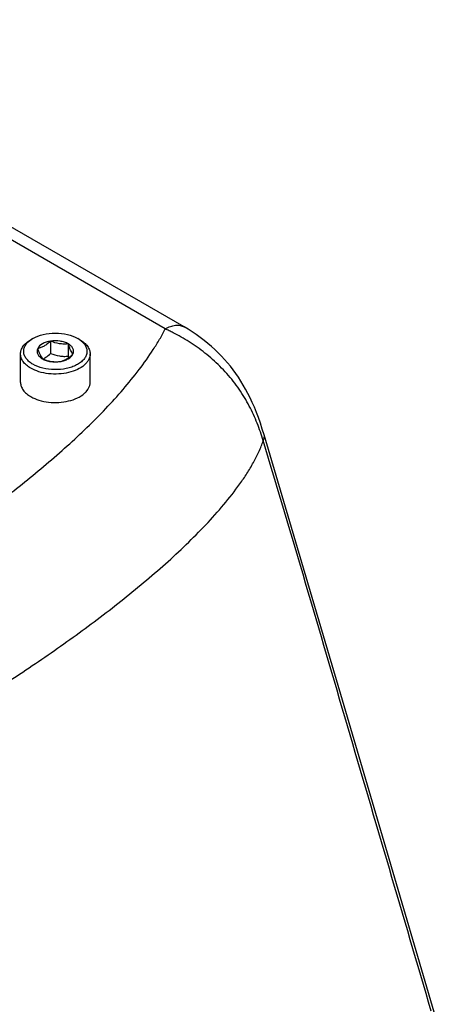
# Model space of a CAD drawing. Header units: millimetres. Extents: x 20 to 4180, y 42 to 2950.
# Tile 121 of 128: x 3585 to 3626, y 2453 to 2550. Entities that reach past the tile are written whole.
import ezdxf

# ---------------------------------------------------------------- set-up
doc = ezdxf.new("R2010")
doc.units = ezdxf.units.MM
doc.header["$LTSCALE"] = 231.275
doc.layers.add('DEFAULT_VBL19', color=7, linetype='CONTINUOUS')
doc.layers.add('TOP_ASM_PBL22', color=7, linetype='CONTINUOUS')

# ---------------------------------------------------------------- blocks, each defined once
blk = doc.blocks.new('TOP_ASM_PBL22', base_point=(3563.15, 2450.027))
at = {"layer": 'TOP_ASM_PBL22', "color": 7}
for p, q in [((3601.394, 2519.513), (3548.881, 2549.831)), ((3599.525, 2519.323), (3548.731, 2548.649)), ((3586.462, 2518.385), (3586.241, 2518.257)), ((3588.205, 2518.115), (3588.205, 2516.903)), ((3591.102, 2518.257), (3590.881, 2518.385)), ((3589.947, 2517.846), (3589.947, 2516.633)), ((3585.234, 2514.047), (3585.234, 2516.854)), ((3592.109, 2514.047), (3592.109, 2516.854))]:
    blk.add_line(p, q, dxfattribs=at)
for points in [[(3609.283, 2508.865), (3609.103, 2509.448), (3608.913, 2510.021), (3608.719, 2510.569), (3608.52, 2511.092), (3608.316, 2511.59), (3608.108, 2512.065), (3607.896, 2512.517), (3607.679, 2512.951), (3607.455, 2513.37), (3607.224, 2513.776), (3606.985, 2514.17), (3606.738, 2514.552), (3606.483, 2514.924), (3606.219, 2515.287), (3605.946, 2515.64), (3605.663, 2515.984), (3605.37, 2516.32), (3605.067, 2516.649), (3604.753, 2516.969), (3604.426, 2517.283), (3604.086, 2517.592), (3603.73, 2517.896), (3603.356, 2518.197), (3602.968, 2518.49), (3602.571, 2518.771), (3602.17, 2519.039), (3601.77, 2519.29), (3601.394, 2519.513)], [(3626.08, 2451.931), (3621.3, 2468.146), (3617.013, 2482.708), (3613.015, 2496.284), (3609.283, 2508.865)]]:
    blk.add_lwpolyline(points, dxfattribs=at)
for centre, radius, start, end in [((3586.341, 2518.542), 2.45, 296.74931, 300.01957), ((3599.464, 2519.734), 10.009, 198.04959, 198.87376)]:
    blk.add_arc(centre, radius, start, end, dxfattribs=at)
for points, knots in [([(3517.666, 2472.057), (3518.845, 2472.256), (3521.177, 2472.71), (3524.619, 2473.521), (3527.982, 2474.436), (3532.342, 2475.761), (3537.633, 2477.59), (3545.752, 2480.781), (3553.538, 2484.336), (3560.996, 2488.183), (3566.348, 2491.159), (3571.505, 2494.245), (3576.457, 2497.44), (3581.184, 2500.743), (3585.657, 2504.16), (3589.168, 2507.129), (3591.796, 2509.577), (3593.646, 2511.434), (3595.373, 2513.33), (3596.954, 2515.267), (3598.134, 2516.933), (3598.97, 2518.29), (3599.348, 2518.977), (3599.525, 2519.323)], [0, 0, 0, 0, 0.037183, 0.073813, 0.109916, 0.14553, 0.215465, 0.283876, 0.416702, 0.481306, 0.544753, 0.607039, 0.66812, 0.727911, 0.786285, 0.843059, 0.870762, 0.89794, 0.924528, 0.95045, 0.975628, 0.98792, 1, 1, 1, 1]), ([(3586.462, 2518.385), (3586.776, 2518.566), (3587.505, 2518.83), (3588.672, 2518.957), (3589.838, 2518.83), (3590.568, 2518.566), (3590.881, 2518.385)], [0, 0, 0, 0, 0.237217, 0.499998, 0.762781, 1, 1, 1, 1]), ([(3599.518, 2519.327), (3599.605, 2519.374), (3599.773, 2519.463), (3600.107, 2519.601), (3600.514, 2519.699), (3600.986, 2519.688), (3601.27, 2519.584), (3601.394, 2519.513)], [0, 0, 0, 0, 0.149536, 0.290299, 0.549067, 0.782157, 1, 1, 1, 1]), ([(3609.203, 2508.298), (3609.023, 2508.879), (3608.618, 2510.043), (3607.837, 2511.75), (3606.842, 2513.403), (3605.626, 2514.95), (3604.225, 2516.339), (3602.706, 2517.535), (3601.38, 2518.373), (3600.443, 2518.878), (3599.917, 2519.14), (3599.655, 2519.263), (3599.525, 2519.323)], [0, 0, 0, 0, 0.120394, 0.243762, 0.371069, 0.501512, 0.632535, 0.760798, 0.88365, 0.942652, 0.971532, 1, 1, 1, 1]), ([(3585.234, 2516.854), (3585.234, 2516.985), (3585.282, 2517.258), (3585.489, 2517.638), (3585.816, 2517.982), (3586.09, 2518.17), (3586.241, 2518.257)], [0, 0, 0, 0, 0.217772, 0.450951, 0.710201, 1, 1, 1, 1]), ([(3586.462, 2515.833), (3586.333, 2515.908), (3586.098, 2516.068), (3585.812, 2516.356), (3585.62, 2516.675), (3585.533, 2517.013), (3585.558, 2517.356), (3585.693, 2517.687), (3585.928, 2517.993), (3586.133, 2518.167), (3586.247, 2518.248)], [0, 0, 0, 0, 0.147321, 0.280118, 0.400113, 0.511587, 0.621042, 0.735586, 0.860862, 1, 1, 1, 1]), ([(3586.247, 2518.248), (3586.264, 2518.26), (3586.334, 2518.308), (3586.406, 2518.353), (3586.462, 2518.385)], [0, 0, 0, 0, 0.244988, 1, 1, 1, 1]), ([(3591.096, 2518.248), (3591.214, 2518.164), (3591.426, 2517.985), (3591.664, 2517.666), (3591.795, 2517.321), (3591.806, 2516.964), (3591.698, 2516.616), (3591.479, 2516.292), (3591.161, 2516.001), (3590.758, 2515.752), (3590.282, 2515.55), (3589.56, 2515.352), (3588.593, 2515.265), (3587.467, 2515.4), (3586.765, 2515.659), (3586.462, 2515.833)], [0, 0, 0, 0, 0.057144, 0.108417, 0.155259, 0.200239, 0.246502, 0.296788, 0.352763, 0.414952, 0.482973, 0.555797, 0.709472, 0.862153, 1, 1, 1, 1]), ([(3588.205, 2518.115), (3588.057, 2518.093), (3587.777, 2518.027), (3587.314, 2517.829), (3587.022, 2517.578), (3586.929, 2517.379)], [0, 0, 0, 0, 0.295032, 0.564531, 1, 1, 1, 1]), ([(3588.205, 2518.115), (3588.103, 2518.023), (3587.9, 2517.849), (3587.58, 2517.63), (3587.256, 2517.473), (3587.036, 2517.405), (3586.929, 2517.379)], [0, 0, 0, 0, 0.276817, 0.53769, 0.777992, 1, 1, 1, 1]), ([(3589.947, 2517.846), (3589.829, 2517.914), (3589.565, 2518.028), (3588.982, 2518.163), (3588.512, 2518.163), (3588.205, 2518.115)], [0, 0, 0, 0, 0.228315, 0.478261, 1, 1, 1, 1]), ([(3589.947, 2517.846), (3589.804, 2517.833), (3589.513, 2517.82), (3588.92, 2517.869), (3588.485, 2518.004), (3588.205, 2518.115)], [0, 0, 0, 0, 0.242378, 0.490754, 1, 1, 1, 1]), ([(3590.881, 2518.385), (3590.9, 2518.374), (3590.973, 2518.331), (3591.044, 2518.284), (3591.096, 2518.248)], [0, 0, 0, 0, 0.255046, 1, 1, 1, 1]), ([(3591.102, 2518.257), (3591.253, 2518.17), (3591.527, 2517.982), (3591.854, 2517.638), (3592.061, 2517.258), (3592.109, 2516.985), (3592.109, 2516.854)], [0, 0, 0, 0, 0.289801, 0.549051, 0.782229, 1, 1, 1, 1]), ([(3586.929, 2517.379), (3586.89, 2517.295), (3586.845, 2517.109), (3586.915, 2516.82), (3587.11, 2516.564), (3587.292, 2516.432), (3587.396, 2516.373)], [0, 0, 0, 0, 0.226459, 0.452919, 0.706139, 1, 1, 1, 1]), ([(3586.929, 2517.379), (3586.965, 2517.267), (3587.037, 2517.059), (3587.176, 2516.715), (3587.301, 2516.491), (3587.396, 2516.373)], [0, 0, 0, 0, 0.315642, 0.592564, 1, 1, 1, 1]), ([(3590.414, 2516.84), (3590.453, 2516.923), (3590.499, 2517.11), (3590.428, 2517.398), (3590.234, 2517.654), (3590.051, 2517.786), (3589.947, 2517.846)], [0, 0, 0, 0, 0.226459, 0.452919, 0.706139, 1, 1, 1, 1]), ([(3590.414, 2516.84), (3590.32, 2516.958), (3590.194, 2517.182), (3590.055, 2517.526), (3589.984, 2517.734), (3589.947, 2517.846)], [0, 0, 0, 0, 0.407436, 0.684358, 1, 1, 1, 1]), ([(3586.241, 2515.451), (3586.09, 2515.538), (3585.816, 2515.726), (3585.489, 2516.07), (3585.282, 2516.45), (3585.234, 2516.723), (3585.234, 2516.854)], [0, 0, 0, 0, 0.289801, 0.549051, 0.782229, 1, 1, 1, 1]), ([(3592.109, 2516.854), (3592.109, 2516.756), (3592.083, 2516.556), (3591.968, 2516.266), (3591.781, 2515.991), (3591.43, 2515.639), (3590.831, 2515.274), (3589.97, 2514.987), (3589.004, 2514.851), (3588.01, 2514.878), (3587.072, 2515.066), (3586.495, 2515.304), (3586.241, 2515.451)], [0, 0, 0, 0, 0.04286, 0.087489, 0.135322, 0.187287, 0.304552, 0.438223, 0.58257, 0.729726, 0.87132, 1, 1, 1, 1]), ([(3587.396, 2516.373), (3587.676, 2516.261), (3588.111, 2516.126), (3588.704, 2516.077), (3588.995, 2516.09), (3589.139, 2516.103)], [0, 0, 0, 0, 0.509246, 0.757622, 1, 1, 1, 1]), ([(3587.396, 2516.373), (3587.514, 2516.305), (3587.778, 2516.191), (3588.361, 2516.055), (3588.831, 2516.055), (3589.139, 2516.103)], [0, 0, 0, 0, 0.228315, 0.478261, 1, 1, 1, 1]), ([(3587.567, 2516.42), (3587.622, 2516.452), (3587.848, 2516.594), (3588.054, 2516.766), (3588.205, 2516.903)], [0, 0, 0, 0, 0.238304, 1, 1, 1, 1]), ([(3588.205, 2516.903), (3588.485, 2516.791), (3588.92, 2516.656), (3589.513, 2516.607), (3589.804, 2516.62), (3589.947, 2516.633)], [0, 0, 0, 0, 0.509246, 0.757622, 1, 1, 1, 1]), ([(3589.139, 2516.103), (3589.246, 2516.129), (3589.466, 2516.197), (3589.79, 2516.355), (3590.11, 2516.573), (3590.313, 2516.747), (3590.414, 2516.84)], [0, 0, 0, 0, 0.222008, 0.46231, 0.723183, 1, 1, 1, 1]), ([(3589.139, 2516.103), (3589.286, 2516.126), (3589.566, 2516.192), (3590.029, 2516.389), (3590.322, 2516.64), (3590.414, 2516.84)], [0, 0, 0, 0, 0.295032, 0.564531, 1, 1, 1, 1]), ([(3585.234, 2514.047), (3585.234, 2513.916), (3585.282, 2513.643), (3585.489, 2513.263), (3585.816, 2512.92), (3586.09, 2512.731), (3586.241, 2512.644)], [0, 0, 0, 0, 0.217771, 0.450949, 0.710199, 1, 1, 1, 1]), ([(3586.241, 2512.644), (3586.495, 2512.497), (3587.072, 2512.259), (3588.01, 2512.072), (3589.004, 2512.044), (3589.97, 2512.18), (3590.831, 2512.467), (3591.43, 2512.832), (3591.781, 2513.185), (3591.968, 2513.459), (3592.083, 2513.749), (3592.109, 2513.949), (3592.109, 2514.047)], [0, 0, 0, 0, 0.12868, 0.270274, 0.41743, 0.561777, 0.695449, 0.812714, 0.864678, 0.912511, 0.95714, 1, 1, 1, 1]), ([(3523.981, 2459.112), (3525.238, 2459.254), (3527.717, 2459.634), (3531.363, 2460.407), (3534.905, 2461.328), (3539.471, 2462.693), (3544.989, 2464.61), (3551.384, 2467.163), (3557.548, 2469.892), (3563.506, 2472.767), (3569.271, 2475.767), (3574.852, 2478.879), (3580.244, 2482.097), (3585.438, 2485.419), (3590.411, 2488.849), (3594.368, 2491.823), (3597.384, 2494.271), (3599.541, 2496.129), (3601.592, 2498.026), (3603.521, 2499.965), (3605.303, 2501.948), (3606.645, 2503.659), (3607.595, 2505.061), (3608.229, 2506.118), (3608.776, 2507.192), (3609.075, 2507.928), (3609.203, 2508.298)], [0, 0, 0, 0, 0.037682, 0.074648, 0.110951, 0.146661, 0.216582, 0.284837, 0.351696, 0.417327, 0.481831, 0.545257, 0.607609, 0.668842, 0.72886, 0.787501, 0.816237, 0.844521, 0.872282, 0.899453, 0.925948, 0.951638, 0.964135, 0.976373, 0.988329, 1, 1, 1, 1]), ([(3609.202, 2508.298), (3609.25, 2508.391), (3609.318, 2508.577), (3609.308, 2508.779), (3609.283, 2508.865)], [0, 0, 0, 0, 0.535158, 1, 1, 1, 1]), ([(3625.78, 2452.009), (3624.399, 2456.701), (3621.64, 2466.084), (3617.506, 2480.161), (3613.386, 2494.24), (3610.611, 2503.617), (3609.202, 2508.299)], [0, 0, 0, 0, 0.25001, 0.500033, 0.750063, 1, 1, 1, 1])]:
    blk.add_open_spline(points, degree=3, knots=knots, dxfattribs=at)
blk = doc.blocks.new('DEFAULT_VBL19', base_point=(3738.453, 2286.165))
at = {"layer": 'TOP_ASM_PBL22'}
blk.add_blockref('TOP_ASM_PBL22', (3563.15, 2450.027), dxfattribs=at)

msp = doc.modelspace()

# ---------------------------------------------------------------- block references
at = {"layer": 'DEFAULT_VBL19'}
msp.add_blockref('DEFAULT_VBL19', (3738.453, 2286.165), dxfattribs=at)

doc.saveas('drawing.dxf')
